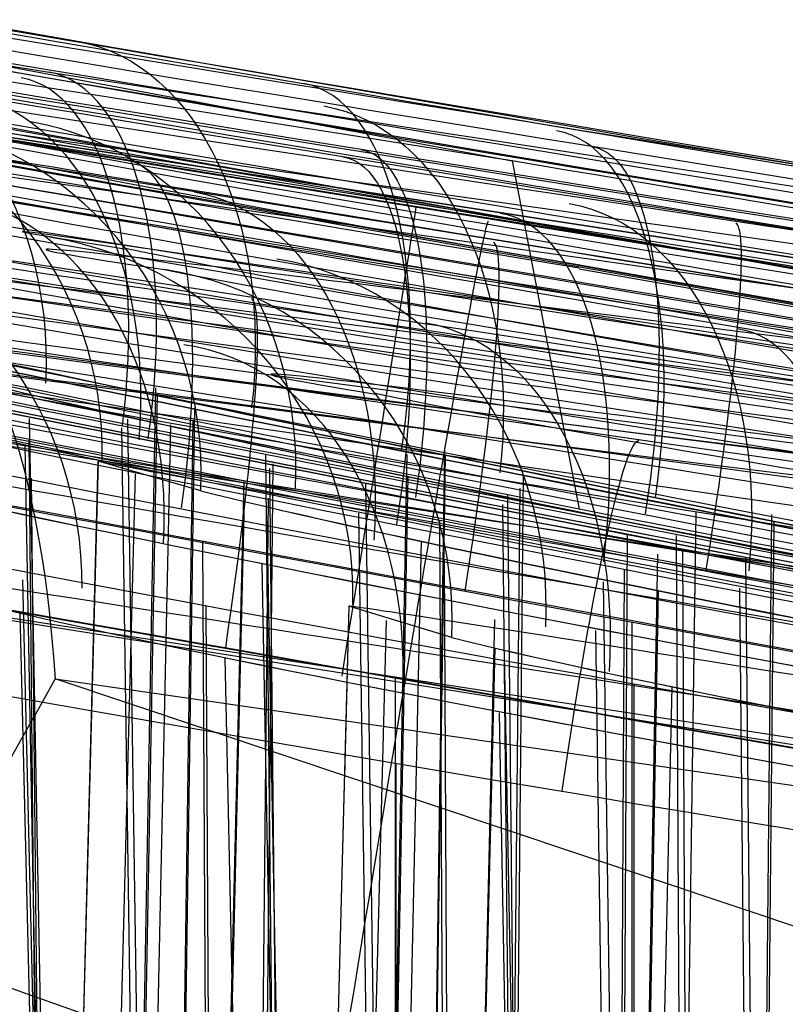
# Model space of a CAD drawing. Extents: x -64 to 57, y 4 to 161.
# Tile 221 of 256: x -3.324 to -3.008, y 156.356 to 156.763. Entities that reach past the tile are written whole.
import ezdxf

# ---------------------------------------------------------------- set-up
doc = ezdxf.new("R2010")
doc.units = 0
doc.layers.add('DEFAULT', color=7, linetype='CONTINUOUS')

msp = doc.modelspace()

# ---------------------------------------------------------------- linework, layer by layer
at = {"layer": 'DEFAULT', "color": 254}
for p, q in [((-4.510758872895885, 156.9657676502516, 48.65100754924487), (-3.120946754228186, 156.7048483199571, 48.65355860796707)), ((-4.510758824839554, 156.9657678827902, 48.65100754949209), (-3.120946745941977, 156.7048483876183, 48.65355860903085)), ((-2.343954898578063, 156.5635342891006, 39.06276402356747), (-3.490460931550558, 156.7393385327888, 39.06276402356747)), ((-3.490460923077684, 156.7393385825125, 40.15438842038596), (-2.343954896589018, 156.5635342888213, 40.15463069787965)), ((-2.834230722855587, 156.6351390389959, 37.97129582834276), (-3.490460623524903, 156.7393403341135, 37.97089734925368)), ((-3.39629745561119, 156.7237351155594, 41.21092835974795), (-2.864689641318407, 156.638054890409, 41.2052108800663)), ((-3.120946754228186, 156.7048483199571, 48.65355860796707), (-3.093162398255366, 156.5608245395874, 48.79382647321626)), ((-3.499871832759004, 156.6827797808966, 40.29455667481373), (-2.351958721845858, 156.5067550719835, 40.29480303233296)), ((-3.499774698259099, 156.6827717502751, 37.83073778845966), (-2.842762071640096, 156.578448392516, 37.83113530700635)), ((-3.37924148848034, 156.6558392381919, 37.11835405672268), (-2.353388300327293, 156.5071378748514, 36.86529374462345)), ((-3.268321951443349, 156.610951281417, 49.07365649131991), (-3.300599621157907, 154.8650121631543, 49.04127777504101)), ((-2.326886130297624, 156.4641118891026, 37.04135486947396), (-3.333389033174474, 156.6097648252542, 37.28929603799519)), ((-3.267640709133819, 156.6084112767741, 50.1896417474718), (-3.299833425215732, 154.8649053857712, 50.22201513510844)), ((-3.252220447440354, 156.6027778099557, 47.28708483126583), (-3.277459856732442, 154.8617622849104, 47.32505098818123)), ((-3.412919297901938, 156.6016526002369, 40.92715812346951), (-2.885559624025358, 156.5171378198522, 40.92139935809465)), ((-3.298053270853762, 155.3856257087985, 52.02388247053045), (-3.320389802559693, 156.5983170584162, 52.00164481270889)), ((-3.262110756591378, 156.5956623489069, 53.0704858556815), (-3.299728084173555, 154.8648801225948, 53.09576493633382)), ((-3.264723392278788, 155.386021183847, 50.38199583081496), (-3.282261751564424, 156.5945208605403, 50.40860404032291)), ((-3.26219876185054, 155.3863771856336, 48.9146161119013), (-3.279693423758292, 156.598058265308, 48.88846678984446)), ((-3.252828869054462, 156.5975921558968, 45.97589674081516), (-3.278027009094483, 154.8617961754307, 45.93806729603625)), ((-3.300008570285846, 155.3853225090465, 53.27304259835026), (-3.322218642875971, 156.5876108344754, 53.29560877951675)), ((-3.310580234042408, 155.5874605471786, 44.46804381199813), (-3.320579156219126, 156.5893872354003, 44.49252992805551)), ((-3.148852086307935, 156.5861376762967, 48.9758016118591), (-3.174087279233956, 154.8472579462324, 48.93789982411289)), ((-3.212691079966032, 155.5867289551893, 47.46822258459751), (-3.222646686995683, 156.5835106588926, 47.4925796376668)), ((-3.164493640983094, 156.5834576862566, 52.07361213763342), (-3.196532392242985, 154.8504029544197, 52.04147164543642)), ((-3.148618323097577, 156.5833559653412, 50.28697246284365), (-3.173799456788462, 154.8472443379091, 50.32482315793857)), ((-3.292088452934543, 156.58071589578, 55.63158942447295), (-3.336884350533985, 154.8701580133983, 55.63160578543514)), ((-3.292091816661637, 156.5807159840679, 55.63158942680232), (-3.296365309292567, 156.417517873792, 55.63159098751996)), ((-3.249631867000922, 156.5684699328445, 55.88655380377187), (-3.292088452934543, 156.58071589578, 55.63158942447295)), ((-3.219879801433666, 156.5795180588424, 44.35959128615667), (-3.237057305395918, 154.8560776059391, 44.40132423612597)), ((-3.276716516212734, 156.5753717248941, 55.78626005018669), (-3.320555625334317, 154.8678307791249, 55.79505962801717)), ((-3.211233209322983, 155.5871268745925, 45.82898327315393), (-3.221082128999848, 156.5776403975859, 45.80524245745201)), ((-3.16404816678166, 156.5744989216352, 53.18949320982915), (-3.195895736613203, 154.8503142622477, 53.22149629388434)), ((-3.116278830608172, 156.5748990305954, 47.35950143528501), (-3.133567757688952, 154.8416813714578, 47.40146538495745)), ((-3.309738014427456, 155.5878584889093, 42.82883310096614), (-3.319547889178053, 156.5736517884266, 42.80520867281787)), ((-3.231855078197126, 156.5727152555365, 55.32917763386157), (-3.27324254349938, 154.861189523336, 55.31198112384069)), ((-3.164280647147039, 155.3856460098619, 51.91421727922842), (-3.18139569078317, 156.5712116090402, 51.88862986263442)), ((-3.117691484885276, 156.5694535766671, 45.90366012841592), (-3.135005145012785, 154.8418385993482, 45.86186513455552)), ((-3.110925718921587, 155.3863941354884, 48.83361955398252), (-3.12265340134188, 156.566633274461, 48.80532817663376)), ((-3.23169883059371, 156.5641976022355, 55.93389987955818), (-3.272871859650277, 154.8610922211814, 55.95103780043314)), ((-3.221790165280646, 156.565426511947, 42.90373430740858), (-3.238932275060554, 154.8562932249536, 42.86239209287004)), ((-3.112965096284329, 155.3859983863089, 50.46383136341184), (-3.12472845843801, 156.5627356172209, 50.49258144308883)), ((-3.167242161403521, 155.3852892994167, 53.38267301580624), (-3.184288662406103, 156.5592372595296, 53.40851408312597)), ((-3.044961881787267, 156.5598417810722, 51.97572536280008), (-3.070019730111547, 154.8329262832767, 51.93808188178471)), ((-3.013649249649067, 156.5586508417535, 48.90357365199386), (-3.03098605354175, 154.8275966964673, 48.8616907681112)), ((-3.204290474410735, 155.5848953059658, 55.01974194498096), (-3.222178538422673, 156.5559935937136, 55.00193590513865)), ((-3.145860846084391, 155.5874410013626, 44.51877778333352), (-3.150811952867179, 156.5561377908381, 44.54388509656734)), ((-3.01271335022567, 156.5555526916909, 50.35943045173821), (-3.029966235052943, 154.8274811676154, 50.40126350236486)), ((-3.073391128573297, 156.550392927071, 44.40392842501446), (-3.082134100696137, 154.834617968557, 44.44799869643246)), ((-3.045056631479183, 156.5497696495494, 53.28686958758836), (-3.069971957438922, 154.8329506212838, 53.32429033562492)), ((-3.047988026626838, 155.5867093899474, 47.5190188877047), (-3.052920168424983, 156.5499793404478, 47.5439837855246)), ((-2.371322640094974, 156.3689685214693, 40.35459973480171), (-3.522648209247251, 156.5455222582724, 40.35435748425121)), ((-2.863591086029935, 156.4408886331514, 37.77132722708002), (-3.522507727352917, 156.5455222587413, 37.77092926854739)), ((-3.240007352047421, 154.8434441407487, 41.4995863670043), (-3.248700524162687, 156.5472971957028, 41.54375101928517)), ((-3.158504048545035, 156.5477505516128, 56.0703185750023), (-3.195407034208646, 154.8502309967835, 56.09509903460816)), ((-3.060744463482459, 156.5421767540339, 55.07360176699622), (-3.092288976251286, 154.8359921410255, 55.04196209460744)), ((-3.045526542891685, 155.587133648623, 45.77829930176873), (-3.050355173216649, 156.543906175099, 45.75395368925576)), ((-3.206562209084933, 155.5845900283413, 56.27753430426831), (-3.224185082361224, 156.5381685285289, 56.29542510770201)), ((-3.144032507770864, 155.5878652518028, 42.7780903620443), (-3.148846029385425, 156.5400470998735, 42.75386315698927)), ((-3.012811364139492, 155.3856626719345, 51.83317098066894), (-3.024286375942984, 156.5409846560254, 51.80547480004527)), ((-3.074631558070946, 156.5358964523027, 42.85885968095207), (-3.083369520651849, 154.8347374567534, 42.81517866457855)), ((-3.282403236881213, 154.8408781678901, 58.31479008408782), (-3.323204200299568, 156.5316468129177, 58.29814342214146)), ((-3.069495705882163, 155.5849065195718, 54.90928155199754), (-3.083150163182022, 156.5307620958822, 54.88886760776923)), ((-3.060503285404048, 156.5270323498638, 56.18933852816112), (-3.091752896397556, 154.8359186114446, 56.22071493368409)), ((-3.015361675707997, 155.3852666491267, 53.46463184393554), (-3.026796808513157, 156.5281641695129, 53.49255098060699)), ((-3.238841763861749, 154.8441083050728, 39.79646151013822), (-3.247332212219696, 156.5208167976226, 39.75380235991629)), ((-3.283716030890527, 154.8406983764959, 58.98180651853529), (-3.324245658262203, 156.517955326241, 58.99900343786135)), ((-3.188372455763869, 156.5207095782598, 58.63157407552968), (-3.231984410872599, 154.8553548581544, 58.63158915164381)), ((-3.18837556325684, 156.5207096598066, 58.63157407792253), (-3.190223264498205, 156.4501487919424, 58.63157471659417)), ((-3.145876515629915, 156.5077398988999, 58.88669804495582), (-3.188372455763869, 156.5207095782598, 58.63157407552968)), ((-3.173024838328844, 156.5147820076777, 58.7861628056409), (-3.215688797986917, 154.8530666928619, 58.79471940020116)), ((-3.128174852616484, 156.5151651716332, 58.32926745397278), (-3.16852793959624, 154.8465443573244, 58.31250957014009)), ((-3.07120615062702, 154.8202092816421, 41.51647652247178), (-3.07122272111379, 156.5141204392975, 41.56124461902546)), ((-3.072861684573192, 155.5845634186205, 56.38800093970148), (-3.086317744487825, 156.5106915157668, 56.40838157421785)), ((-3.12806280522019, 156.5035162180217, 58.93373944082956), (-3.168127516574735, 154.8464567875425, 58.950402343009)), ((-3.092953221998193, 154.8149354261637, 58.03322143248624), (-3.124011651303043, 156.5007050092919, 58.00231695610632)), ((-3.203283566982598, 154.8294684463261, 59.13248832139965), (-3.239587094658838, 156.4994077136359, 59.15718966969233)), ((-2.30814716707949, 156.1547973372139, 37.36759353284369), (-3.309746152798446, 156.490678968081, 37.42606603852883)), ((-3.309746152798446, 156.490678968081, 37.42606603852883), (-2.316644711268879, 156.3469257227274, 37.18176012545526)), ((-3.169074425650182, 154.8351029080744, 38.51725660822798), (-3.16907381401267, 156.4910500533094, 38.56102138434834)), ((-3.07050603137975, 154.8209793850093, 39.77980983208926), (-3.070487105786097, 156.488504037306, 39.73654929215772)), ((-3.054930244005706, 156.4874721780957, 59.07014603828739), (-3.090845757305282, 154.8357923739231, 59.09424383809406)), ((-3.095412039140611, 154.8146487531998, 59.26404440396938), (-3.126137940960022, 156.4765342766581, 59.29521132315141)), ((-3.168886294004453, 154.8359342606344, 36.77846583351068), (-3.168876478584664, 156.4557621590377, 36.73644269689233)), ((-3.19016159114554, 156.452504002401, 58.63157469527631), (-3.231984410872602, 154.8553548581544, 58.63158915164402)), ((-3.296365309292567, 156.417517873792, 55.63159098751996), (-3.336884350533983, 154.8701580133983, 55.63160578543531)), ((-2.34671458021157, 156.0145742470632, 37.48566768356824), (-3.372763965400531, 156.3785629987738, 37.50210758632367))]:
    msp.add_line(p, q, dxfattribs=at)
at = {"layer": 'DEFAULT', "color": 254, "extrusion": (-0.007706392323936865, 0.0329163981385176, 0.9994283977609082)}
msp.add_arc((-51.81313134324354, -202.6872173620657, 40.91119924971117), 54.27339981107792, 59.16244649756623, 75.47027365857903, dxfattribs=at)
at = {"layer": 'DEFAULT', "color": 254, "extrusion": (-0.009585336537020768, 0.03267403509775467, 0.9994200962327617)}
msp.add_arc((-62.99088180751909, -199.5012943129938, 40.89634588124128), 54.27341004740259, 55.98578140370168, 72.29359930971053, dxfattribs=at)
at = {"layer": 'DEFAULT', "color": 254, "extrusion": (0.09501970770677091, -0.06381249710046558, 0.9934280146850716)}
msp.add_arc((177.8937422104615, 120.7305356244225, 50.11691854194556), 55.31061228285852, 197.0185561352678, 212.3987439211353, dxfattribs=at)
at = {"layer": 'DEFAULT', "color": 254, "extrusion": (0.09314869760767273, -0.06405678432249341, 0.9935894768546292)}
msp.add_arc((176.5649874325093, 122.6700686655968, 50.10443404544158), 55.31061227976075, 197.6522468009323, 213.0324345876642, dxfattribs=at)
at = {"layer": 'DEFAULT', "color": 254, "extrusion": (-0.03204746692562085, 0.08381880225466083, 0.9959655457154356)}
msp.add_arc((-79.84415249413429, -193.6147199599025, 48.30080636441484), 56.73027316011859, 52.68382813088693, 67.5954069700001, dxfattribs=at)
at = {"layer": 'DEFAULT', "color": 254, "extrusion": (-0.03391817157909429, 0.08357813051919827, 0.9959238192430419)}
msp.add_arc((-83.81013263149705, -191.9372177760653, 48.2855709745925), 56.73027316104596, 51.51255833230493, 66.42413717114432, dxfattribs=at)
at = {"layer": 'DEFAULT', "color": 254, "extrusion": (0.09498617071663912, -0.06353826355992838, 0.9934487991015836)}
msp.add_arc((177.2120157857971, 119.766123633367, 50.24031658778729), 55.19804034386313, 196.8434382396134, 212.2571192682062, dxfattribs=at)
at = {"layer": 'DEFAULT', "color": 254, "extrusion": (0.09311513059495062, -0.06378255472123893, 0.9936102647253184)}
msp.add_arc((175.8945678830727, 121.6972306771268, 50.22783190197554), 55.1980403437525, 197.4768305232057, 212.8905115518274, dxfattribs=at)
at = {"layer": 'DEFAULT', "color": 254, "extrusion": (-0.03205789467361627, 0.08308525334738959, 0.9960266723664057)}
msp.add_arc((-79.94740843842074, -192.1291243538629, 48.0893955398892), 56.34176278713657, 52.39852871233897, 67.431338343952, dxfattribs=at)
at = {"layer": 'DEFAULT', "color": 254, "extrusion": (-0.03392873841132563, 0.08284456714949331, 0.9959847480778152)}
msp.add_arc((-83.90944403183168, -190.4380776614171, 48.07415637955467), 56.34176278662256, 51.21929719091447, 66.25210682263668, dxfattribs=at)
at = {"layer": 'DEFAULT', "color": 254}
msp.add_arc((3.450374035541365, 195.2308191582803, 48.63608295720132), 39.0641588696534, 258.1172117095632, 263.6233968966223, dxfattribs=at)
at = {"layer": 'DEFAULT', "color": 254, "extrusion": (0.1546222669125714, 0.9877901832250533, -0.01903965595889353)}
msp.add_arc((27.14022411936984, 46.58667601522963, 153.4729347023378), 1.071401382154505, 198.6238180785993, 17.75516165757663, dxfattribs=at)
at = {"layer": 'DEFAULT', "color": 254, "extrusion": (0.1555359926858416, 0.9877311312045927, -0.0139916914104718)}
msp.add_arc((27.18365704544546, 48.8114725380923, 153.6531952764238), 1.07129064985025, 198.7308611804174, 17.88011378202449, dxfattribs=at)
at = {"layer": 'DEFAULT', "color": 254, "extrusion": (0.1505316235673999, 0.9883150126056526, -0.02395132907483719)}
msp.add_arc((26.59931125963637, 44.34181168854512, 153.396671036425), 1.071039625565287, 198.4937340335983, 17.65506614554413, dxfattribs=at)
at = {"layer": 'DEFAULT', "color": 254, "extrusion": (0.1623575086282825, 0.9867206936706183, 0.004723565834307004)}
msp.add_arc((28.34940001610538, 42.91238726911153, 154.3197932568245), 1.07140043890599, 18.61390952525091, 197.7586649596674, dxfattribs=at)
at = {"layer": 'DEFAULT', "color": 254, "extrusion": (0.1549613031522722, 0.9877540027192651, -0.01813903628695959)}
msp.add_arc((27.1412987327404, 46.42939615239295, 153.5177669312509), 0.9455720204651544, 198.7647945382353, 17.92585615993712, dxfattribs=at)
at = {"layer": 'DEFAULT', "color": 254, "extrusion": (0.1558689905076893, 0.9876902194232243, -0.01314869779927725)}
msp.add_arc((27.17844461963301, 48.66279164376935, 153.69892306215), 0.945464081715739, 198.8658418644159, 18.04505305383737, dxfattribs=at)
at = {"layer": 'DEFAULT', "color": 254, "extrusion": (0.162975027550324, 0.9865913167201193, 0.00875866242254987)}
msp.add_arc((28.34919817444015, 45.29047161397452, 154.514702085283), 1.071287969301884, 18.70996327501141, 197.8987548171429, dxfattribs=at)
at = {"layer": 'DEFAULT', "color": 254, "extrusion": (0.157219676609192, 0.9875590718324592, 0.003008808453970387)}
msp.add_arc((27.34629024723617, 49.18471550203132, 154.4110095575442), 1.063128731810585, 290.5416943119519, 249.2497994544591, dxfattribs=at)
at = {"layer": 'DEFAULT', "color": 254, "extrusion": (0.1538389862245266, 0.9880633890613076, -0.00801907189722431)}
msp.add_arc((26.75559659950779, 50.87426210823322, 153.9797988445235), 0.9450304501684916, 198.9540989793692, 18.19488013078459, dxfattribs=at)
at = {"layer": 'DEFAULT', "color": 254, "extrusion": (0.158340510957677, 0.9873845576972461, 0.0001334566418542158)}
msp.add_arc((27.81706745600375, 40.61948555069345, 154.2060971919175), 1.071040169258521, 18.49232539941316, 197.6457468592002, dxfattribs=at)
at = {"layer": 'DEFAULT', "color": 254, "extrusion": (0.1618380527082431, 0.9868133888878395, 0.002789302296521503)}
msp.add_arc((28.21600240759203, 43.19383074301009, 154.263596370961), 0.945572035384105, 18.76186608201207, 197.922680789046, dxfattribs=at)
at = {"layer": 'DEFAULT', "color": 254, "extrusion": (0.1625178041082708, 0.9866807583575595, 0.007003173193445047)}
msp.add_arc((28.21993629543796, 45.5442759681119, 154.4619097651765), 0.9454634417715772, 18.85920735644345, 198.0493193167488, dxfattribs=at)
at = {"layer": 'DEFAULT', "color": 254, "extrusion": (0.1633101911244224, 0.986390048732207, -0.0190906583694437)}
msp.add_arc((28.50490891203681, 46.59225799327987, 153.1815761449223), 0.9695340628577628, 198.6453156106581, 17.62303838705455, dxfattribs=at)
at = {"layer": 'DEFAULT', "color": 254, "extrusion": (0.1642633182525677, 0.9863199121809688, -0.01380554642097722)}
msp.add_arc((28.5544536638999, 48.78158543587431, 153.371758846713), 0.9694047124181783, 198.7263705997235, 17.76563409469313, dxfattribs=at)
at = {"layer": 'DEFAULT', "color": 254, "extrusion": (0.1487314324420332, 0.9888695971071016, -0.003985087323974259)}
msp.add_arc((25.91909011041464, 53.27231744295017, 154.2796199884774), 1.069874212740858, 198.8984828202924, 18.19608665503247, dxfattribs=at)
at = {"layer": 'DEFAULT', "color": 254, "extrusion": (0.1601644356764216, 0.9870284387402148, 0.01105507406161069)}
msp.add_arc((27.74854481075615, 47.91830724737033, 154.7473445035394), 0.945029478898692, 18.94566212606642, 198.2044320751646, dxfattribs=at)
at = {"layer": 'DEFAULT', "color": 254, "extrusion": (0.1432212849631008, 0.9892842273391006, -0.0283616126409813)}
msp.add_arc((25.55404480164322, 42.02206059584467, 153.4343502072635), 1.070205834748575, 198.377855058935, 17.61498446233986, dxfattribs=at)
at = {"layer": 'DEFAULT', "color": 254, "extrusion": (0.1490585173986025, 0.9888229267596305, -0.003282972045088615)}
msp.add_arc((25.90218966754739, 53.14473257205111, 154.3249423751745), 0.9443555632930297, 199.0377676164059, 18.36276778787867, dxfattribs=at)
at = {"layer": 'DEFAULT', "color": 254, "extrusion": (0.1509269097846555, 0.9885344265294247, -0.004555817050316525)}
msp.add_arc((26.75310539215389, 38.34256798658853, 154.1888707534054), 1.070207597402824, 18.38448176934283, 197.5937696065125, dxfattribs=at)
at = {"layer": 'DEFAULT', "color": 254, "extrusion": (0.1707536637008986, 0.9853056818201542, 0.003987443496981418)}
msp.add_arc((29.66929077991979, 43.02530773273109, 153.997236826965), 0.9697539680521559, 18.88879533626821, 197.3733384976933, dxfattribs=at)
at = {"layer": 'DEFAULT', "color": 254, "extrusion": (0.1589996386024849, 0.9869800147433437, -0.02428096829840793)}
msp.add_arc((27.9296034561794, 44.38941175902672, 153.1042110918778), 0.9691275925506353, 198.5412781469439, 17.51001896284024, dxfattribs=at)
at = {"layer": 'DEFAULT', "color": 254, "extrusion": (0.1652033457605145, 0.9860905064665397, -0.01825835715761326)}
msp.add_arc((28.74861236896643, 46.44467856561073, 153.1754607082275), 0.840688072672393, 198.7780689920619, 17.78540341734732, dxfattribs=at)
at = {"layer": 'DEFAULT', "color": 254, "extrusion": (0.1714553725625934, 0.9851559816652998, 0.008411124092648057)}
msp.add_arc((29.68244678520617, 45.34434529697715, 154.2054777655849), 0.9696324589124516, 18.9949761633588, 197.4951134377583, dxfattribs=at)
at = {"layer": 'DEFAULT', "color": 254, "extrusion": (0.1661576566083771, 0.9860136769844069, -0.01298699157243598)}
msp.add_arc((28.79300106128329, 48.63611104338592, 153.3682603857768), 0.8405631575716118, 198.8504986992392, 17.92428540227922, dxfattribs=at)
at = {"layer": 'DEFAULT', "color": 254, "extrusion": (0.1554077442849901, 0.9877175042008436, 0.01620385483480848)}
msp.add_arc((26.96909844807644, 50.1376899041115, 155.14440948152), 1.069871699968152, 18.87816786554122, 198.2211447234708, dxfattribs=at)
at = {"layer": 'DEFAULT', "color": 254, "extrusion": (0.1654877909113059, 0.9862070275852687, 0.003080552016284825)}
msp.add_arc((28.6457489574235, 49.17412695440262, 154.1379467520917), 0.9590670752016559, 290.1457117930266, 248.7065242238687, dxfattribs=at)
at = {"layer": 'DEFAULT', "color": 254, "extrusion": (0.1665308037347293, 0.9860358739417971, -0.0008641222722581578)}
msp.add_arc((29.10454506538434, 40.77166433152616, 153.8853561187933), 0.969332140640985, 18.75614384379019, 197.2844476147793, dxfattribs=at)
at = {"layer": 'DEFAULT', "color": 254, "extrusion": (0.1639851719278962, 0.9864335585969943, -0.007595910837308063)}
msp.add_arc((28.34778098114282, 50.80858488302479, 153.6714286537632), 0.8400594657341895, 198.9103979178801, 18.09892061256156, dxfattribs=at)
at = {"layer": 'DEFAULT', "color": 254, "extrusion": (0.1718109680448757, 0.9851280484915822, 0.001928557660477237)}
msp.add_arc((29.78192690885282, 43.32567646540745, 153.8862695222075), 0.8407073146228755, 19.06211520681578, 197.4950583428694, dxfattribs=at)
at = {"layer": 'DEFAULT', "color": 254, "extrusion": (0.1725409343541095, 0.9849812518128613, 0.006446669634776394)}
msp.add_arc((29.79385560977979, 45.63049133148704, 154.0948731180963), 0.8405874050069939, 19.16401398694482, 197.6082922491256, dxfattribs=at)
at = {"layer": 'DEFAULT', "color": 254, "extrusion": (0.155009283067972, 0.9878058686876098, 0.01454949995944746)}
msp.add_arc((26.83785692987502, 50.3763166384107, 155.088821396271), 0.9443544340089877, 19.02787702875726, 198.3765554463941, dxfattribs=at)
at = {"layer": 'DEFAULT', "color": 254, "extrusion": (0.7494823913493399, -0.1355960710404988, -0.6479890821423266)}
msp.add_arc((153.5058461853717, 14.72230917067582, -53.56384823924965), 0.1499999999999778, 359.6529271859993, 84.81367003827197, dxfattribs=at)
at = {"layer": 'DEFAULT', "color": 254, "extrusion": (-0.4445237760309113, 0.07286368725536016, 0.8927986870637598)}
msp.add_arc((-153.996679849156, -2.135370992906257, 59.56088216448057), 0.1499999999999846, 96.80259122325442, 179.2245316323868, dxfattribs=at)
at = {"layer": 'DEFAULT', "color": 254, "extrusion": (0.1413352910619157, 0.989961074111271, 0.001186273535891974)}
msp.add_arc((24.66192428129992, 55.47317259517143, 154.7198112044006), 1.068698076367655, 198.9449250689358, 18.3696997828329, dxfattribs=at)
at = {"layer": 'DEFAULT', "color": 254, "extrusion": (0.1571164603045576, 0.987574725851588, -0.003252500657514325)}
msp.add_arc((27.23607727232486, 53.15989952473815, 154.0490928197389), 0.9677773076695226, 198.8408147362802, 18.13167201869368, dxfattribs=at)
at = {"layer": 'DEFAULT', "color": 254, "extrusion": (0.7488511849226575, -0.1309670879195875, -0.6496687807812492)}
msp.add_arc((153.6920195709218, 17.53562164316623, -54.78514737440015), 0.1499999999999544, 0.0473433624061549, 85.01728324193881, dxfattribs=at)
at = {"layer": 'DEFAULT', "color": 254, "extrusion": (0.1699676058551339, 0.9853903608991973, 0.01080969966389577)}
msp.add_arc((29.28814399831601, 47.95759026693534, 154.4058046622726), 0.8404657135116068, 19.24847643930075, 197.7627707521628, dxfattribs=at)
at = {"layer": 'DEFAULT', "color": 254, "extrusion": (0.151297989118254, 0.9880639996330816, -0.02895602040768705)}
msp.add_arc((26.82303283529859, 42.10998613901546, 153.1513961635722), 0.9681858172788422, 198.447926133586, 17.46401043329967, dxfattribs=at)
at = {"layer": 'DEFAULT', "color": 254, "extrusion": (0.1416432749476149, 0.989916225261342, 0.00174631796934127)}
msp.add_arc((24.63657526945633, 55.36725157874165, 154.7608188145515), 0.9434589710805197, 199.0814730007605, 18.53042519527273, dxfattribs=at)
at = {"layer": 'DEFAULT', "color": 254, "extrusion": (0.884830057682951, -0.1496360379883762, 0.4412310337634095)}
msp.add_arc((153.8449331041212, 52.880823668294, -6.763671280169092), 0.1500000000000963, 272.7486821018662, 359.5571908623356, dxfattribs=at)
at = {"layer": 'DEFAULT', "color": 254, "extrusion": (0.1587475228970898, 0.987302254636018, -0.005786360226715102)}
msp.add_arc((27.98246953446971, 38.5298603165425, 153.8810528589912), 0.9683662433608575, 18.63034432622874, 197.2668549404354, dxfattribs=at)
at = {"layer": 'DEFAULT', "color": 254, "extrusion": (0.1589282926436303, 0.9872869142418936, -0.002519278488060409)}
msp.add_arc((27.45101055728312, 53.02743667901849, 154.0523398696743), 0.8392594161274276, 198.9646832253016, 18.29740526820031, dxfattribs=at)
at = {"layer": 'DEFAULT', "color": 254, "extrusion": (0.8837769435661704, -0.1535317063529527, 0.4420026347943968)}
msp.add_arc((153.7074011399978, 56.00254232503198, -5.962998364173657), 0.1499999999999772, 275.9172140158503, 359.9198091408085, dxfattribs=at)
at = {"layer": 'DEFAULT', "color": 254, "extrusion": (0.885129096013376, -0.1520145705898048, 0.4398159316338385)}
msp.add_arc((153.7824035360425, 55.69191516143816, -5.786647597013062), 0.1500000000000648, 272.8005387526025, 359.8743061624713, dxfattribs=at)
at = {"layer": 'DEFAULT', "color": 254, "extrusion": (-0.06553808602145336, -0.0008287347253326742, 0.9978497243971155)}
msp.add_arc((-156.6160164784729, 2.185528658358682, 55.54682443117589), 0.1500000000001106, 87.77614493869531, 169.2730744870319, dxfattribs=at)
at = {"layer": 'DEFAULT', "color": 254, "extrusion": (0.7499184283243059, -0.1259974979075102, -0.6494204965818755)}
msp.add_arc((153.8621456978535, 20.41587719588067, -55.92976284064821), 0.1500000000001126, 0.4397566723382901, 82.25719709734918, dxfattribs=at)
at = {"layer": 'DEFAULT', "color": 254, "extrusion": (0.1635029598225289, 0.986408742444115, 0.01626576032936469)}
msp.add_arc((28.24202087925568, 50.12975306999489, 154.8773421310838), 0.9679980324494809, 19.14889882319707, 197.8287992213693, dxfattribs=at)
at = {"layer": 'DEFAULT', "color": 254, "extrusion": (0.1473257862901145, 0.9889017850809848, 0.01919302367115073)}
msp.add_arc((25.60528188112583, 52.67121011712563, 155.5407206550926), 1.068696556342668, 18.93175556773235, 198.3899706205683, dxfattribs=at)
at = {"layer": 'DEFAULT', "color": 254, "extrusion": (0.7482684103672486, -0.124299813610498, -0.651647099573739)}
msp.add_arc((153.9347173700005, 20.592629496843, -55.71155419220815), 0.1500000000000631, 0.4031798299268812, 85.32053775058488, dxfattribs=at)
at = {"layer": 'DEFAULT', "color": 254, "extrusion": (0.3235959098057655, -0.06586359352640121, 0.9439002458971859)}
msp.add_arc((152.750230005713, 51.08446459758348, 41.3876022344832), 0.1499999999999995, 279.3717806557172, 2.128826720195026, dxfattribs=at)
at = {"layer": 'DEFAULT', "color": 254, "extrusion": (0.1469636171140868, 0.9889853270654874, 0.01759880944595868)}
msp.add_arc((25.47418145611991, 52.90085393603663, 155.4837614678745), 0.9434582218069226, 19.07483484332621, 198.5430484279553, dxfattribs=at)
at = {"layer": 'DEFAULT', "color": 254, "extrusion": (-0.4432277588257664, 0.06450409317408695, 0.8940852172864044)}
msp.add_arc((-154.4591566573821, 1.610825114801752, 60.94939758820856), 0.1500000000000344, 95.89115682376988, 178.5969019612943, dxfattribs=at)
at = {"layer": 'DEFAULT', "color": 254, "extrusion": (0.8858436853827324, -0.1515558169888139, 0.4385336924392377)}
msp.add_arc((153.7996410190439, 58.2904536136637, -4.366038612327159), 0.1500000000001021, 272.7709751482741, 0.188599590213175, dxfattribs=at)
at = {"layer": 'DEFAULT', "color": 254, "extrusion": (0.1645097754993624, 0.986268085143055, 0.01455328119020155)}
msp.add_arc((28.33004922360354, 50.37780726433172, 154.7772783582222), 0.8396606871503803, 19.32098266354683, 197.9458558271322, dxfattribs=at)
at = {"layer": 'DEFAULT', "color": 254, "extrusion": (0.9370883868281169, -0.1600214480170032, -0.3102555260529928)}
msp.add_arc((153.7876478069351, 34.23093129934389, -42.22024117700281), 0.150000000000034, 359.7425852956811, 85.46096868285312, dxfattribs=at)
at = {"layer": 'DEFAULT', "color": 254, "extrusion": (0.9364349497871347, -0.159099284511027, -0.3126931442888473)}
msp.add_arc((153.8295812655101, 34.2884043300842, -42.12715162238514), 0.1500000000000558, 359.7227087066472, 88.47826876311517, dxfattribs=at)
at = {"layer": 'DEFAULT', "color": 254, "extrusion": (0.1492534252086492, 0.9887970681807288, 0.001942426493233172)}
msp.add_arc((25.90564837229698, 55.35759212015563, 154.5154574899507), 0.9664193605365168, 198.8683804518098, 18.32892455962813, dxfattribs=at)
at = {"layer": 'DEFAULT', "color": 254, "extrusion": (0.9376167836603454, -0.1595780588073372, -0.3088844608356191)}
msp.add_arc((153.7835064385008, 31.43491440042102, -41.25304381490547), 0.1500000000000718, 359.4403407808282, 85.48463294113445, dxfattribs=at)
at = {"layer": 'DEFAULT', "color": 254, "extrusion": (0.9369159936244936, -0.1588050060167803, -0.3113990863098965)}
msp.add_arc((153.8196297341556, 31.48190243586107, -41.18451139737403), 0.1500000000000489, 359.4234169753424, 88.49804471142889, dxfattribs=at)
at = {"layer": 'DEFAULT', "color": 254, "extrusion": (0.1572205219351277, 0.9872346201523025, -0.0254855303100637)}
msp.add_arc((27.35432326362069, 53.58233985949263, 152.9738127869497), 1.079574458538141, 249.5782823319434, 290.2131446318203, dxfattribs=at)
at = {"layer": 'DEFAULT', "color": 254, "extrusion": (0.1812733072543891, 0.9830616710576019, -0.02701368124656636)}
msp.add_arc((31.3059536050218, 47.79531285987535, 152.1626710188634), 0.9309413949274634, 199.1457007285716, 358.7891795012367, dxfattribs=at)
at = {"layer": 'DEFAULT', "color": 254, "extrusion": (0.182418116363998, 0.9829819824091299, -0.02168070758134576)}
msp.add_arc((31.38425624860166, 49.98203209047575, 152.331266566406), 0.9310216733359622, 199.2534599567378, 358.7853725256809, dxfattribs=at)
at = {"layer": 'DEFAULT', "color": 254, "extrusion": (0.1861393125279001, 0.98246714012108, 0.01051070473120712)}
msp.add_arc((32.06075656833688, 42.01829291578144, 153.6930919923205), 0.930670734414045, 19.16792839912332, 178.812549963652, dxfattribs=at)
at = {"layer": 'DEFAULT', "color": 254, "extrusion": (0.1859833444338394, 0.9825098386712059, 0.009198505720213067)}
msp.add_arc((32.03595134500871, 42.22225043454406, 153.6427272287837), 0.9299968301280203, 19.02867758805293, 178.9568041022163, dxfattribs=at)
at = {"layer": 'DEFAULT', "color": 254, "extrusion": (0.1313110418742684, 0.991323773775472, 0.005880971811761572)}
msp.add_arc((22.99396652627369, 57.7444241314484, 155.1999383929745), 1.067317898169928, 198.9676711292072, 18.52571516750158, dxfattribs=at)
at = {"layer": 'DEFAULT', "color": 254, "extrusion": (0.7496469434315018, -0.1169734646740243, -0.6514189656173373)}
msp.add_arc((154.16724579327, 23.78339230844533, -56.49707140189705), 0.1499999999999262, 0.7975451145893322, 82.68278428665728, dxfattribs=at)
at = {"layer": 'DEFAULT', "color": 254, "extrusion": (0.1868287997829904, 0.9822658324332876, 0.01577447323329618)}
msp.add_arc((32.0734392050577, 44.20875034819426, 153.9537429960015), 0.9306230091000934, 19.26087343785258, 178.8250106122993, dxfattribs=at)
at = {"layer": 'DEFAULT', "color": 254, "extrusion": (0.1865966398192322, 0.982337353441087, 0.01396488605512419)}
msp.add_arc((32.03626747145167, 44.48996088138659, 153.8808781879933), 0.929874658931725, 19.09620009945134, 178.9944557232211, dxfattribs=at)
at = {"layer": 'DEFAULT', "color": 254, "extrusion": (0.1509807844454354, 0.9885332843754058, 0.002597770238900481)}
msp.add_arc((26.10194796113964, 55.23701931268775, 154.5218598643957), 0.8381954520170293, 198.9873983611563, 18.49221187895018, dxfattribs=at)
at = {"layer": 'DEFAULT', "color": 254, "extrusion": (0.6553256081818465, -0.1174401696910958, 0.7461609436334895)}
msp.add_arc((153.4920056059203, 60.60167573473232, 21.4484341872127), 0.1500000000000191, 279.1368315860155, 1.137130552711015, dxfattribs=at)
at = {"layer": 'DEFAULT', "color": 254, "extrusion": (0.1314985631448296, 0.9912983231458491, 0.005980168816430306)}
msp.add_arc((22.94417196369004, 57.70985084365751, 155.2198343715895), 0.9424193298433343, 199.0613489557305, 18.62739302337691, dxfattribs=at)
at = {"layer": 'DEFAULT', "color": 254, "extrusion": (0.9876277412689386, -0.156815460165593, 0.0005967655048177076)}
msp.add_arc((154.0516318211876, 37.98759634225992, -27.66952647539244), 0.1999999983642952, 271.017717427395, 359.9999492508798, dxfattribs=at)
at = {"layer": 'DEFAULT', "color": 254, "extrusion": (0.7480225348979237, -0.1153297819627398, -0.6535758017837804)}
msp.add_arc((154.2354940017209, 23.96456313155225, -56.28631682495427), 0.1500000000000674, 0.7558410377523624, 85.74367972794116, dxfattribs=at)
at = {"layer": 'DEFAULT', "color": 254, "extrusion": (0.1764121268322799, 0.98379368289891, -0.03207414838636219)}
msp.add_arc((30.64568213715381, 45.56944661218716, 152.1361964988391), 0.9300594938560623, 198.9964852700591, 358.8407695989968, dxfattribs=at)
at = {"layer": 'DEFAULT', "color": 254, "extrusion": (0.1820898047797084, 0.9830944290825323, 0.01920016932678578)}
msp.add_arc((31.23456165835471, 46.67941335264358, 154.3155046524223), 0.9281861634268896, 0.8881889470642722, 178.927841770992, dxfattribs=at)
at = {"layer": 'DEFAULT', "color": 254, "extrusion": (0.19830404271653, 0.9801391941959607, -0.00163298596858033)}
msp.add_arc((33.77229021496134, 49.90463879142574, 152.7583341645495), 0.9140808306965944, 289.5667025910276, 359.5585675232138, dxfattribs=at)
at = {"layer": 'DEFAULT', "color": 254, "extrusion": (0.1821525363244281, 0.9830815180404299, 0.01926609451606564)}
msp.add_arc((31.24410679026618, 46.6695527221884, 154.3166424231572), 0.9279022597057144, 0.8715393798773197, 178.9446349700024, dxfattribs=at)
at = {"layer": 'DEFAULT', "color": 254, "extrusion": (0.1979199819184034, 0.9802160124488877, -0.002061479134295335)}
msp.add_arc((33.71296786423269, 49.96913639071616, 152.7506410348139), 0.9129745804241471, 289.5552752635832, 359.6198691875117, dxfattribs=at)
at = {"layer": 'DEFAULT', "color": 254, "extrusion": (0.1550377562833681, 0.9877158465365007, 0.01951155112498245)}
msp.add_arc((26.81804223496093, 52.62360940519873, 155.3092752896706), 0.966627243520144, 19.1901103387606, 198.0147836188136, dxfattribs=at)
at = {"layer": 'DEFAULT', "color": 254, "extrusion": (0.9872057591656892, -0.1590689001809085, -0.01103965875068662)}
msp.add_arc((153.7868638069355, 40.9003255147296, -28.46841741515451), 0.4000019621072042, 268.3749434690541, 359.3243742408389, dxfattribs=at)
at = {"layer": 'DEFAULT', "color": 254, "extrusion": (0.8856256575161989, -0.1495570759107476, 0.4396588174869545)}
msp.add_arc((153.8252033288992, 60.9681176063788, -2.634719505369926), 0.1499999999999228, 275.7715900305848, 0.5320499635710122, dxfattribs=at)
at = {"layer": 'DEFAULT', "color": 254, "extrusion": (0.1816446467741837, 0.9833533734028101, 0.00462226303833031)}
msp.add_arc((31.45256687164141, 39.92238862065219, 153.5429777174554), 0.9299466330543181, 19.0401441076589, 178.8410122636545, dxfattribs=at)
at = {"layer": 'DEFAULT', "color": 254, "extrusion": (0.1815657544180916, 0.9833713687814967, 0.003824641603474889)}
msp.add_arc((31.44014146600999, 40.04670351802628, 153.5134571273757), 0.9293642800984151, 18.93077879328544, 178.9554762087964, dxfattribs=at)
at = {"layer": 'DEFAULT', "color": 254, "extrusion": (0.1853009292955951, 0.9823322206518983, -0.02621018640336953)}
msp.add_arc((31.88103027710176, 47.6499463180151, 152.0771133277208), 0.8043199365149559, 199.3429528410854, 358.8627268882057, dxfattribs=at)
at = {"layer": 'DEFAULT', "color": 254, "extrusion": (0.1864537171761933, 0.9822446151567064, -0.0207491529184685)}
msp.add_arc((31.95515635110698, 49.81755556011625, 152.2549174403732), 0.8043683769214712, 199.4450665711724, 358.8572857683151, dxfattribs=at)
at = {"layer": 'DEFAULT', "color": 254, "extrusion": (0.9841087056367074, -0.1611380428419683, 0.07459615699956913)}
msp.add_arc((153.9806905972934, 46.69530983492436, -24.89230249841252), 0.1500000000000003, 272.2160520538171, 359.6789800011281, dxfattribs=at)
at = {"layer": 'DEFAULT', "color": 254, "extrusion": (-0.4445221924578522, 0.05618239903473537, 0.8940042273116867)}
msp.add_arc((-154.858470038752, 5.475827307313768, 62.33113580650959), 0.1500000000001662, 97.91058430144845, 177.9288349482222, dxfattribs=at)
at = {"layer": 'DEFAULT', "color": 254, "extrusion": (-0.06508390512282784, -0.006120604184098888, 0.997861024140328)}
msp.add_arc((-156.1501158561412, 15.13816641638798, 57.70489652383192), 0.1500000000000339, 83.13824157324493, 165.2924404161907, dxfattribs=at)
at = {"layer": 'DEFAULT', "color": 254, "extrusion": (0.1898499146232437, 0.9817777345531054, 0.008336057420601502)}
msp.add_arc((32.58577437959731, 42.33731032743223, 153.4843843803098), 0.804130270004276, 19.33417408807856, 178.8592897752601, dxfattribs=at)
at = {"layer": 'DEFAULT', "color": 254, "extrusion": (0.1898683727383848, 0.9817765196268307, 0.00805397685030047)}
msp.add_arc((32.58873223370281, 42.38114840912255, 153.4717482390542), 0.8038129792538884, 19.30143948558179, 178.8972105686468, dxfattribs=at)
at = {"layer": 'DEFAULT', "color": 254, "extrusion": (0.1905898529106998, 0.9815731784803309, 0.01376964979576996)}
msp.add_arc((32.60075763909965, 44.50264778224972, 153.7478525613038), 0.8040833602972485, 19.42081790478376, 178.8726123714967, dxfattribs=at)
at = {"layer": 'DEFAULT', "color": 254, "extrusion": (0.1905989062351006, 0.9815761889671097, 0.013425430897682)}
msp.add_arc((32.60217265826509, 44.55614621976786, 153.7321540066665), 0.803760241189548, 19.38589220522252, 178.9127112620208, dxfattribs=at)
at = {"layer": 'DEFAULT', "color": 254, "extrusion": (0.1560335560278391, 0.9875882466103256, 0.01797177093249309)}
msp.add_arc((26.89890450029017, 52.84530514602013, 155.2170105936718), 0.8385919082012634, 19.3581722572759, 198.1283377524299, dxfattribs=at)
at = {"layer": 'DEFAULT', "color": 254, "extrusion": (0.9845357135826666, -0.1578098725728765, 0.07606229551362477)}
msp.add_arc((154.0512957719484, 43.70823192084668, -24.63222218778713), 0.1500000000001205, 272.212693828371, 359.3988611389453, dxfattribs=at)
at = {"layer": 'DEFAULT', "color": 254, "extrusion": (0.1366788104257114, 0.9903727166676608, 0.02192680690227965)}
msp.add_arc((23.83985084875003, 55.24153376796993, 155.9789761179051), 1.067317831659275, 18.97108340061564, 198.5309828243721, dxfattribs=at)
at = {"layer": 'DEFAULT', "color": 254, "extrusion": (-0.4428956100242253, 0.05541199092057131, 0.8948592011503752)}
msp.add_arc((-154.9028828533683, 5.71879932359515, 62.20351520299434), 0.1500000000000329, 94.86735906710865, 178.0284933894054, dxfattribs=at)
at = {"layer": 'DEFAULT', "color": 254, "extrusion": (0.1841143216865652, 0.9827906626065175, -0.01498098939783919)}
msp.add_arc((31.48266952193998, 51.93864415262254, 152.5759356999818), 0.8038033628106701, 199.5160897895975, 358.8981720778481, dxfattribs=at)
at = {"layer": 'DEFAULT', "color": 254, "extrusion": (0.1363716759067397, 0.9904464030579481, 0.02046188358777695)}
msp.add_arc((23.71186425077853, 55.45141083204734, 155.9239880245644), 0.9424193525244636, 19.06545801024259, 198.6307744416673, dxfattribs=at)
at = {"layer": 'DEFAULT', "color": 254, "extrusion": (0.3237244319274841, -0.06599200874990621, 0.9438472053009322)}
msp.add_arc((152.7009636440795, 52.018624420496, 44.23338815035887), 0.1500000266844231, 279.3876536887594, 2.872007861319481, dxfattribs=at)
at = {"layer": 'DEFAULT', "color": 254, "extrusion": (0.1657859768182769, 0.985850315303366, -0.02478236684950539)}
msp.add_arc((28.70038704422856, 53.47729035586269, 152.7225163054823), 0.9845606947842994, 249.2758255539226, 289.5792435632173, dxfattribs=at)
at = {"layer": 'DEFAULT', "color": 254, "extrusion": (0.9441183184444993, -0.1497726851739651, -0.2936132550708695)}
msp.add_arc((153.7917108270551, 27.30360020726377, -37.55161024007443), 0.4000000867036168, 5.8697576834e-06, 51.74014636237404, dxfattribs=at)
at = {"layer": 'DEFAULT', "color": 254, "extrusion": (0.1746974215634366, 0.9845652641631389, -0.01058543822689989)}
msp.add_arc((29.97405461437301, 54.28910706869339, 153.0466534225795), 0.9290546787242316, 199.3680499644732, 358.9046738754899, dxfattribs=at)
at = {"layer": 'DEFAULT', "color": 254, "extrusion": (0.1878086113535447, 0.9820244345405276, 0.0188662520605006)}
msp.add_arc((32.06440806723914, 46.71682662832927, 154.1258830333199), 0.8034443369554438, 19.47957198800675, 178.9291785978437, dxfattribs=at)
at = {"layer": 'DEFAULT', "color": 254, "extrusion": (0.1878107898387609, 0.9820312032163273, 0.01848845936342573)}
msp.add_arc((32.06467920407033, 46.77563228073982, 154.1080899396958), 0.8031239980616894, 19.44447390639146, 178.9693736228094, dxfattribs=at)
at = {"layer": 'DEFAULT', "color": 254, "extrusion": (0.9855114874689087, -0.15112303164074, 0.07699959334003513)}
msp.add_arc((154.19858174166, 40.66680935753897, -23.8746885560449), 0.1500000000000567, 272.1881389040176, 359.122670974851, dxfattribs=at)
at = {"layer": 'DEFAULT', "color": 254, "extrusion": (0.1678027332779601, 0.985146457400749, -0.03645133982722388)}
msp.add_arc((29.39802489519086, 43.24342511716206, 152.260826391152), 0.9284242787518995, 198.8440407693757, 358.9375682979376, dxfattribs=at)
at = {"layer": 'DEFAULT', "color": 254, "extrusion": (0.1386678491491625, 0.990315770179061, 0.006775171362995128)}
msp.add_arc((24.14956905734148, 57.60744945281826, 155.0327092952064), 0.9648273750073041, 198.8717482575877, 18.51291744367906, dxfattribs=at)
at = {"layer": 'DEFAULT', "color": 254, "extrusion": (0.1732747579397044, 0.9848723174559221, -0.001541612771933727)}
msp.add_arc((30.23856084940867, 37.86954330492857, 153.5150318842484), 0.9284427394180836, 18.89925938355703, 178.922757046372, dxfattribs=at)
at = {"layer": 'DEFAULT', "color": 254, "extrusion": (0.1732617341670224, 0.9848740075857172, -0.001886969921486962)}
msp.add_arc((30.23661246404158, 37.92379085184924, 153.5022485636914), 0.9279816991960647, 18.82865390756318, 178.99837734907, dxfattribs=at)
at = {"layer": 'DEFAULT', "color": 254, "extrusion": (0.1780398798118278, 0.9837159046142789, 0.02459309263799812)}
msp.add_arc((30.50551832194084, 48.84350916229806, 154.7568250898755), 0.9284454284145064, 19.34207564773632, 178.977915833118, dxfattribs=at)
at = {"layer": 'DEFAULT', "color": 254, "extrusion": (0.1777551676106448, 0.9838179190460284, 0.02248115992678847)}
msp.add_arc((30.45953844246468, 49.17279042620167, 154.6620026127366), 0.9277263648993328, 19.18265849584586, 179.1415337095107, dxfattribs=at)
at = {"layer": 'DEFAULT', "color": 254, "extrusion": (0.7496280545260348, -0.1059945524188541, -0.6533168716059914)}
msp.add_arc((154.5032826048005, 27.4264372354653, -56.76457003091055), 0.1499999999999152, 1.124630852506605, 83.21184792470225, dxfattribs=at)
at = {"layer": 'DEFAULT', "color": 254, "extrusion": (0.8869959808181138, -0.1433140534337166, 0.4389751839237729)}
msp.add_arc((153.9970747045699, 63.13562013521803, -0.2860770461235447), 0.1500000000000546, 275.5831608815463, 0.8089976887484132, dxfattribs=at)
at = {"layer": 'DEFAULT', "color": 254, "extrusion": (0.1402820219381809, 0.9900845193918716, 0.007321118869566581)}
msp.add_arc((24.3226665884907, 57.50364587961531, 155.0410783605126), 0.8369654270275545, 198.9401440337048, 18.62717292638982, dxfattribs=at)
at = {"layer": 'DEFAULT', "color": 254, "extrusion": (0.17856125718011, 0.9838831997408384, -0.009472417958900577)}
msp.add_arc((30.50752796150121, 54.09762813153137, 152.9983224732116), 0.8027235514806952, 199.5607996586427, 358.9769922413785, dxfattribs=at)
at = {"layer": 'DEFAULT', "color": 254, "extrusion": (0.6563278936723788, -0.1124584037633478, 0.7460474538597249)}
msp.add_arc((153.6790109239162, 61.6485798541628, 24.52914704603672), 0.1499999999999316, 278.803702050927, 1.488764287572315, dxfattribs=at)
at = {"layer": 'DEFAULT', "color": 254, "extrusion": (0.1437559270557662, 0.9893655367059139, 0.02213748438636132)}
msp.add_arc((24.9527210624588, 55.21070874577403, 155.7726346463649), 0.965019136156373, 19.20127745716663, 198.1922872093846, dxfattribs=at)
at = {"layer": 'DEFAULT', "color": 254, "extrusion": (0.1817489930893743, 0.9830720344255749, 0.0231663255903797)}
msp.add_arc((31.01413275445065, 49.04968766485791, 154.5808817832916), 0.8023071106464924, 19.51352506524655, 179.0208283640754, dxfattribs=at)
at = {"layer": 'DEFAULT', "color": 254, "extrusion": (0.1817410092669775, 0.9830833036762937, 0.02274694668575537)}
msp.add_arc((31.0127446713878, 49.11508993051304, 154.5604944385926), 0.8019939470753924, 19.47835189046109, 179.0609354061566, dxfattribs=at)
at = {"layer": 'DEFAULT', "color": 254, "extrusion": (0.1447235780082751, 0.989253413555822, 0.02080311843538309)}
msp.add_arc((25.02377867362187, 55.40078045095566, 155.6912753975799), 0.8373530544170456, 19.31992668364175, 198.2554804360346, dxfattribs=at)
at = {"layer": 'DEFAULT', "color": 254, "extrusion": (0.1660817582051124, 0.9860997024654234, -0.004922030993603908)}
msp.add_arc((28.52532735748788, 56.42086063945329, 153.5695968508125), 0.9271792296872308, 199.3686363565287, 359.0172153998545, dxfattribs=at)
at = {"layer": 'DEFAULT', "color": 254, "extrusion": (0.9874452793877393, -0.1397196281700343, 0.07369020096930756)}
msp.add_arc((154.4646276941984, 38.3304942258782, -22.21245736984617), 0.1500000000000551, 358.9976890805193, 89.08046452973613, dxfattribs=at)
at = {"layer": 'DEFAULT', "color": 254, "extrusion": (0.1688096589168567, 0.9852429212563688, 0.0282787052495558)}
msp.add_arc((28.96363704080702, 51.26612701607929, 155.2760283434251), 0.9265564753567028, 19.34698725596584, 179.084753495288, dxfattribs=at)
at = {"layer": 'DEFAULT', "color": 254, "extrusion": (0.1688412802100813, 0.9852386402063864, 0.02823904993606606)}
msp.add_arc((28.96875338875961, 51.27255213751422, 155.2730306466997), 0.9262783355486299, 19.33740593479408, 179.0992735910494, dxfattribs=at)
at = {"layer": 'DEFAULT', "color": 254, "extrusion": (0.1698323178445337, 0.9854672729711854, -0.00335227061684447)}
msp.add_arc((29.0358503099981, 56.15912445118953, 153.5595759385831), 0.8011253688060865, 199.5360961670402, 359.1098164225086, dxfattribs=at)
at = {"layer": 'DEFAULT', "color": 254, "extrusion": (0.1723720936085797, 0.9846630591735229, 0.02695405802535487)}
msp.add_arc((29.44401164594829, 51.45710172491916, 155.1134121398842), 0.8007238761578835, 19.50166248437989, 179.1438616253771, dxfattribs=at)
at = {"layer": 'DEFAULT', "color": 254, "extrusion": (0.1723540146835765, 0.9846785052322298, 0.02650160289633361)}
msp.add_arc((29.44098989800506, 51.52783647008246, 155.0906030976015), 0.8004226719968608, 19.46757423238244, 179.1826847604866, dxfattribs=at)
at = {"layer": 'DEFAULT', "color": 254, "extrusion": (0.182245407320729, 0.9828073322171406, -0.02960336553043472)}
msp.add_arc((31.26395432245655, 54.2021854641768, 151.8609501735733), 0.9460163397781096, 249.7967270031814, 289.9230931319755, dxfattribs=at)
at = {"layer": 'DEFAULT', "color": 254, "extrusion": (0.1544487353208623, 0.9880006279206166, 0.0005893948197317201)}
msp.add_arc((26.6053131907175, 58.57138911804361, 154.1700017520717), 0.9248915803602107, 199.3309410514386, 359.1519893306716, dxfattribs=at)
at = {"layer": 'DEFAULT', "color": 254, "extrusion": (0.1564946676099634, 0.9871913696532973, 0.03102609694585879)}
msp.add_arc((26.93809716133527, 53.83034426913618, 155.8233714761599), 0.9242613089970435, 19.30689827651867, 179.2194828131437, dxfattribs=at)
at = {"layer": 'DEFAULT', "color": 254, "extrusion": (0.1565224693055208, 0.987187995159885, 0.03099320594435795)}
msp.add_arc((26.94261241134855, 53.83572034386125, 155.8208115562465), 0.9239972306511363, 19.2978969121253, 179.2332178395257, dxfattribs=at)
at = {"layer": 'DEFAULT', "color": 254, "extrusion": (0.1579259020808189, 0.9874489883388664, 0.001976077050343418)}
msp.add_arc((27.06791095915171, 58.33756005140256, 154.1685502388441), 0.7992421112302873, 199.4451371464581, 359.2457504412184, dxfattribs=at)
at = {"layer": 'DEFAULT', "color": 254, "extrusion": (0.1598696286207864, 0.9866838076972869, 0.02994604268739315)}
msp.add_arc((27.38400232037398, 53.9834595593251, 155.6841462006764), 0.7988286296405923, 19.40793166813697, 179.287513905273, dxfattribs=at)
at = {"layer": 'DEFAULT', "color": 254, "extrusion": (0.1598507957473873, 0.9866995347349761, 0.02952543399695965)}
msp.add_arc((27.38087995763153, 54.04941220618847, 155.6618985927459), 0.7985527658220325, 19.37961621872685, 179.3203544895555, dxfattribs=at)
at = {"layer": 'DEFAULT', "color": 254, "extrusion": (0.8714518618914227, -0.490480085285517, -0.0009686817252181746)}
msp.add_arc((134.4864904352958, 37.04866191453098, -79.67609996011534), 0.4000000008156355, 48.64256590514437, 91.69008911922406, dxfattribs=at)
at = {"layer": 'DEFAULT', "color": 254, "extrusion": (-0.03204160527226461, 0.08408157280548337, 0.9959435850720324)}
msp.add_arc((-78.9853770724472, -192.0066252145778, 48.14319371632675), 56.86881920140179, 52.78553650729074, 67.6535053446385, dxfattribs=at)
at = {"layer": 'DEFAULT', "color": 254, "extrusion": (-0.03391225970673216, 0.08384090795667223, 0.9959019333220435)}
msp.add_arc((-82.90931824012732, -190.351120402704, 48.12795999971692), 56.86882051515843, 51.6170827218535, 66.48505121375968, dxfattribs=at)
at = {"layer": 'DEFAULT', "color": 254, "extrusion": (-0.0323790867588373, 0.07748151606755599, 0.9964678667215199)}
msp.add_arc((-83.55384535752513, -186.3198460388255, 47.87498420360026), 53.18723816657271, 50.658186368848, 65.99903070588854, dxfattribs=at)
at = {"layer": 'DEFAULT', "color": 254, "extrusion": (-0.03425094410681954, 0.07724073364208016, 0.9964239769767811)}
msp.add_arc((-87.59273895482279, -184.4614586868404, 47.85971045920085), 53.18723816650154, 49.41766701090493, 64.75851134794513, dxfattribs=at)

doc.saveas('drawing.dxf')
